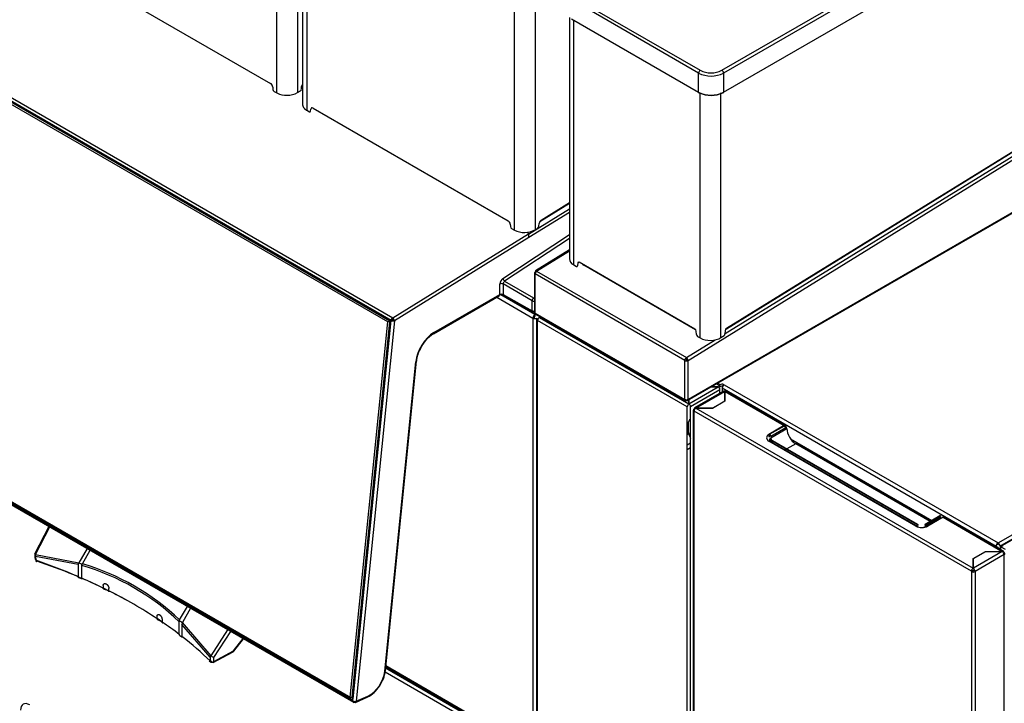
# Model space of a CAD drawing. Header units: millimetres. Extents: x 0 to 287, y 0 to 200.
# Tile 33 of 38: x 221 to 256, y 97 to 121. Entities that reach past the tile are written whole.
import ezdxf

# ---------------------------------------------------------------- set-up
doc = ezdxf.new("R2010")
doc.units = ezdxf.units.MM
doc.layers.add('134.133_BW4_CTM-', color=7, linetype='Continuous')
doc.layers.add('Standard', color=7, linetype='Continuous')

# ---------------------------------------------------------------- blocks, each defined once
blk = doc.blocks.new('SE')
at = {"layer": '134.133_BW4_CTM-', "color": 7, "linetype": 'Continuous'}
for p, q in [((245.809, 119.483), (269.426, 133.118)), ((269.485, 133.019), (245.868, 119.383)), ((245.868, 118.713), (269.524, 132.371)), ((230.134, 118.684), (230.134, 127.319)), ((230.864, 127.319), (230.864, 118.698)), ((231.037, 126.804), (231.037, 118.285)), ((231.188, 126.698), (231.188, 118.075)), ((245.969, 110.38), (269.402, 124.854)), ((269.407, 124.865), (245.973, 110.391)), ((244.62, 109.263), (269.604, 124.695)), ((245.92, 110.205), (269.463, 124.747)), ((245.946, 110.364), (269.191, 124.721)), ((223.041, 122.983), (229.914, 119.015)), ((238.501, 113.853), (238.501, 122.489)), ((239.231, 122.489), (239.231, 113.867)), ((244.603, 107.846), (269.659, 122.312)), ((269.676, 122.35), (244.62, 107.884)), ((244.991, 119.383), (240.547, 121.949)), ((240.606, 122.048), (245.05, 119.483)), ((240.442, 121.346), (240.442, 112.84)), ((240.508, 121.301), (244.991, 118.713)), ((240.593, 112.625), (240.593, 121.251)), ((234.158, 110.67), (217.778, 120.127)), ((217.82, 120.08), (234.112, 110.674)), ((217.825, 120.066), (234.117, 110.66)), ((217.834, 120.219), (234.215, 110.762)), ((234.044, 110.616), (217.817, 119.985)), ((244.991, 118.713), (244.991, 119.383)), ((245.868, 119.383), (245.868, 118.713)), ((231.037, 118.98), (231.026, 118.973)), ((229.991, 118.89), (229.997, 118.806)), ((230.038, 118.739), (230.134, 118.684)), ((230.864, 118.698), (230.962, 118.758)), ((231.001, 118.825), (231.008, 118.913)), ((245.048, 110.053), (245.048, 118.693)), ((245.779, 110.067), (245.779, 118.693)), ((255.54, 102.836), (282.762, 118.553)), ((282.975, 118.521), (255.652, 102.746)), ((283.02, 118.516), (255.697, 102.741)), ((231.188, 118.075), (231.284, 118.019)), ((231.325, 118.039), (231.331, 118.116)), ((231.408, 118.152), (238.281, 114.184)), ((240.442, 114.796), (239.396, 114.149)), ((239.444, 114.195), (240.442, 114.812)), ((239.448, 114.206), (240.442, 114.821)), ((239.001, 113.713), (240.442, 114.604)), ((240.442, 114.475), (239.016, 113.593)), ((238.358, 114.059), (238.364, 113.976)), ((238.405, 113.908), (238.501, 113.853)), ((238.998, 113.721), (238.98, 113.782)), ((239.231, 113.867), (239.329, 113.927)), ((239.368, 113.994), (239.375, 114.083)), ((234.215, 110.762), (238.998, 113.721)), ((239.016, 113.593), (234.276, 110.661)), ((238.097, 112.154), (240.442, 113.697)), ((240.442, 113.557), (238.159, 112.055)), ((239.016, 113.593), (239.016, 113.593)), ((240.442, 113.153), (239.244, 112.413)), ((239.286, 112.409), (240.442, 113.123)), ((244.856, 110.368), (240.785, 112.718)), ((239.229, 112.376), (239.284, 112.41)), ((239.229, 112.308), (239.229, 112.376)), ((239.286, 112.409), (244.56, 109.364)), ((240.593, 112.625), (240.689, 112.57)), ((240.738, 112.695), (240.73, 112.59)), ((244.882, 110.344), (240.951, 112.613)), ((241.056, 112.561), (241.049, 112.557)), ((238.159, 112.055), (239.18, 111.466)), ((239.205, 112.342), (239.205, 110.963)), ((239.229, 110.929), (239.229, 112.308)), ((244.503, 109.263), (239.229, 112.308)), ((241.484, 112.305), (241.492, 112.31)), ((241.508, 112.291), (241.516, 112.296)), ((241.616, 112.239), (241.608, 112.234)), ((241.716, 112.181), (241.708, 112.176)), ((237.987, 111.579), (237.987, 111.955)), ((238.104, 111.955), (238.104, 111.58)), ((239.125, 111.367), (238.104, 111.955)), ((235.652, 110.203), (237.97, 111.541)), ((235.669, 110.241), (237.987, 111.579)), ((237.882, 111.491), (239.154, 110.756)), ((239.22, 110.879), (238.019, 111.572)), ((238.104, 111.58), (239.125, 111.011)), ((238.121, 111.542), (239.143, 110.972)), ((239.125, 111.011), (239.125, 111.367)), ((239.18, 111.432), (239.157, 111.445)), ((239.18, 111.466), (239.205, 111.482)), ((239.203, 111.448), (239.18, 111.432)), ((239.183, 110.977), (239.125, 111.009)), ((239.205, 110.989), (239.183, 110.977)), ((232.816, 97.267), (234.158, 110.67)), ((234.276, 110.661), (232.933, 97.258)), ((234.127, 110.66), (234.112, 110.669)), ((234.175, 110.718), (234.219, 110.692)), ((234.22, 110.663), (234.202, 110.655)), ((234.21, 110.758), (234.205, 110.701)), ((234.219, 110.692), (234.216, 110.661)), ((234.219, 110.653), (234.22, 110.663)), ((239.154, 110.756), (239.154, 95.506)), ((239.213, 110.79), (239.17, 110.815)), ((239.18, 110.834), (239.22, 110.811)), ((239.213, 110.74), (239.213, 110.79)), ((239.22, 110.935), (239.22, 110.879)), ((239.22, 110.874), (239.22, 110.879)), ((239.22, 110.874), (239.22, 110.811)), ((239.229, 110.929), (244.503, 107.884)), ((239.246, 110.891), (244.52, 107.846)), ((239.293, 95.506), (239.293, 110.756)), ((239.294, 110.708), (239.294, 84.649)), ((239.318, 110.674), (239.318, 110.742)), ((244.592, 107.629), (239.318, 110.674)), ((239.318, 84.615), (239.318, 110.674)), ((239.385, 110.771), (244.642, 107.736)), ((239.385, 110.771), (239.453, 110.771)), ((232.72, 97.399), (234.044, 110.616)), ((234.103, 110.612), (232.779, 97.394)), ((234.136, 110.621), (232.805, 97.335)), ((234.143, 110.61), (232.812, 97.325)), ((234.075, 110.632), (234.044, 110.616)), ((234.075, 110.632), (234.103, 110.612)), ((234.142, 110.629), (234.103, 110.612)), ((234.141, 110.612), (234.143, 110.626)), ((244.911, 110.176), (244.903, 110.291)), ((245.928, 110.315), (245.919, 110.195)), ((244.56, 109.364), (245.568, 109.987)), ((244.952, 110.108), (245.048, 110.053)), ((245.779, 110.067), (245.888, 110.135)), ((244.503, 107.884), (244.503, 109.263)), ((244.579, 109.291), (244.522, 109.324)), ((244.554, 109.305), (244.554, 109.361)), ((244.579, 109.25), (244.579, 109.349)), ((244.62, 107.884), (244.62, 109.263)), ((233.933, 98.311), (235.026, 109.212)), ((233.957, 98.337), (235.05, 109.238)), ((244.651, 107.731), (245.682, 108.327)), ((245.741, 108.225), (244.709, 107.629)), ((245.682, 108.327), (245.436, 108.327)), ((245.442, 108.33), (245.688, 108.33)), ((245.741, 108.361), (245.618, 108.432)), ((245.699, 108.432), (245.659, 108.455)), ((245.676, 108.33), (245.741, 108.293)), ((245.688, 108.33), (245.741, 108.361)), ((245.741, 108.225), (245.741, 108.293)), ((245.741, 108.102), (245.741, 108.225)), ((245.817, 108.432), (245.832, 108.441)), ((245.832, 108.373), (245.817, 108.364)), ((255.466, 102.708), (245.817, 108.279)), ((245.817, 108.279), (245.817, 108.147)), ((245.832, 108.441), (245.891, 108.407)), ((245.847, 108.364), (245.832, 108.373)), ((245.891, 108.407), (255.54, 102.836)), ((244.562, 107.85), (244.503, 107.884)), ((244.62, 107.884), (244.562, 107.85)), ((244.642, 107.736), (244.642, 107.868)), ((244.651, 107.873), (244.651, 107.731)), ((245.871, 108.178), (244.846, 107.586)), ((244.895, 107.585), (245.911, 108.171)), ((245.911, 108.171), (245.911, 108.176)), ((245.911, 107.834), (245.911, 108.171)), ((245.919, 108.171), (247.994, 106.973)), ((245.919, 108.171), (245.919, 107.832)), ((248.035, 106.979), (245.963, 108.175)), ((244.592, 81.57), (244.592, 107.629)), ((244.642, 107.736), (244.642, 107.726)), ((244.709, 81.57), (244.709, 107.629)), ((244.828, 107.546), (244.895, 107.585)), ((244.828, 107.538), (244.828, 107.546)), ((244.828, 107.466), (244.828, 107.538)), ((244.892, 107.58), (254.662, 101.939)), ((245.482, 107.58), (244.892, 107.58)), ((244.895, 107.585), (245.479, 107.585)), ((245.479, 107.585), (245.911, 107.834)), ((245.919, 107.832), (245.482, 107.58)), ((245.853, 107.801), (245.853, 107.794)), ((244.802, 107.502), (244.802, 78.703)), ((244.828, 107.466), (244.831, 107.465)), ((244.828, 107.466), (244.828, 78.667)), ((254.601, 101.832), (244.831, 107.473)), ((244.831, 107.465), (244.831, 107.473)), ((244.632, 107.091), (244.592, 107.068)), ((244.592, 107.068), (244.632, 107.091)), ((244.622, 107.032), (244.592, 107.015)), ((244.621, 106.87), (244.592, 106.853)), ((244.621, 107.006), (244.621, 106.816)), ((247.466, 106.669), (247.986, 106.97)), ((247.493, 106.661), (248.013, 106.961)), ((248.057, 106.885), (247.537, 106.584)), ((247.537, 106.533), (248.101, 106.859)), ((248.069, 106.93), (248.068, 106.93)), ((248.069, 106.922), (248.069, 106.84)), ((216.435, 106.724), (232.816, 97.267)), ((216.452, 106.677), (232.832, 97.22)), ((232.773, 97.303), (216.48, 106.709)), ((216.492, 106.767), (232.72, 97.399)), ((232.745, 97.375), (216.518, 106.744)), ((244.637, 106.697), (244.592, 106.671)), ((244.643, 106.674), (244.592, 106.644)), ((247.466, 106.669), (247.466, 106.574)), ((247.466, 106.574), (247.531, 106.612)), ((252.678, 103.48), (247.493, 106.474)), ((252.709, 103.483), (247.524, 106.477)), ((247.806, 106.74), (247.85, 106.714)), ((248.23, 106.495), (253.209, 103.62)), ((239.293, 106.402), (239.294, 106.404)), ((244.592, 106.289), (244.709, 106.357)), ((244.592, 106.126), (244.709, 106.194)), ((252.647, 103.426), (247.468, 106.416)), ((252.722, 103.403), (247.537, 106.397)), ((248.082, 106.133), (248.038, 106.108)), ((248.41, 106.323), (248.1, 106.144)), ((253.15, 103.587), (248.41, 106.323)), ((253.168, 103.597), (248.442, 106.326)), ((239.294, 105.43), (239.293, 105.43)), ((239.294, 104.009), (239.293, 104.009)), ((239.293, 104.009), (239.294, 104.009)), ((239.294, 103.956), (239.293, 103.956)), ((239.294, 103.794), (239.293, 103.794)), ((253.522, 103.729), (252.958, 103.403)), ((253.491, 103.783), (252.971, 103.483)), ((253.522, 103.78), (253.002, 103.48)), ((253.599, 103.737), (253.059, 103.426)), ((253.599, 103.737), (255.686, 102.532)), ((255.73, 102.536), (253.642, 103.742)), ((222.105, 103.414), (221.603, 102.435)), ((221.635, 102.421), (222.135, 103.396)), ((239.294, 103.612), (239.293, 103.612)), ((239.294, 103.585), (239.293, 103.585)), ((252.678, 103.48), (252.722, 103.454)), ((252.958, 103.454), (253.002, 103.48)), ((253.213, 103.551), (253.168, 103.576)), ((253.231, 103.561), (253.187, 103.587)), ((253.227, 103.61), (253.271, 103.584)), ((239.293, 103.23), (239.294, 103.23)), ((239.293, 103.067), (239.294, 103.067)), ((255.54, 102.666), (255.466, 102.708)), ((255.54, 102.768), (255.495, 102.793)), ((255.584, 102.793), (255.54, 102.768)), ((255.54, 102.666), (255.54, 102.646)), ((255.636, 102.721), (255.613, 102.708)), ((255.634, 102.705), (255.697, 102.741)), ((255.634, 102.696), (255.705, 102.737)), ((255.634, 102.696), (255.787, 102.608)), ((255.634, 102.615), (255.634, 102.69)), ((255.705, 102.737), (255.697, 102.741)), ((221.616, 102.427), (221.617, 102.43)), ((221.622, 102.291), (221.616, 102.427)), ((221.635, 102.421), (223.156, 102.133)), ((223.134, 102.075), (221.635, 102.356)), ((221.635, 102.356), (221.641, 102.22)), ((223.448, 102.638), (223.156, 102.133)), ((223.288, 102.095), (223.563, 102.572)), ((254.662, 102.28), (255.099, 102.532)), ((255.686, 102.527), (254.671, 101.941)), ((254.671, 102.278), (255.103, 102.527)), ((255.752, 102.423), (254.727, 101.831)), ((255.096, 102.53), (255.102, 102.527)), ((255.099, 102.532), (255.686, 102.532)), ((255.103, 102.527), (255.686, 102.527)), ((255.54, 102.532), (255.54, 102.527)), ((255.605, 102.656), (255.605, 102.609)), ((255.605, 102.532), (255.605, 102.527)), ((255.634, 102.615), (255.634, 102.592)), ((255.634, 102.532), (255.634, 102.527)), ((255.748, 102.496), (255.686, 102.532)), ((255.752, 102.489), (255.736, 102.48)), ((255.752, 102.489), (255.752, 102.423)), ((255.752, 102.423), (255.752, 102.418)), ((255.752, 73.615), (255.752, 102.418)), ((221.622, 102.291), (221.637, 102.301)), ((223.134, 102.075), (223.134, 101.648)), ((223.156, 102.133), (223.149, 102.117)), ((223.265, 102.037), (223.266, 102.054)), ((223.265, 101.591), (223.265, 102.037)), ((223.267, 101.563), (223.267, 102.059)), ((254.662, 101.939), (254.662, 102.28)), ((254.671, 101.941), (254.671, 102.278)), ((254.601, 101.832), (254.601, 101.824)), ((254.601, 101.824), (254.603, 101.822)), ((254.603, 101.822), (254.603, 73.023)), ((254.612, 101.88), (254.648, 101.859)), ((254.711, 101.888), (254.648, 101.851)), ((254.648, 101.851), (254.648, 101.859)), ((254.65, 101.85), (254.648, 101.851)), ((254.65, 101.85), (254.65, 101.808)), ((254.671, 101.941), (254.671, 101.934)), ((254.727, 101.822), (254.727, 101.831)), ((254.727, 101.822), (254.727, 73.023)), ((224.018, 101.33), (224.018, 101.244)), ((224.221, 101.144), (224.221, 101.228)), ((226.708, 100.121), (226.983, 100.597)), ((225.918, 100.164), (225.918, 100.248)), ((227.099, 100.53), (226.807, 100.025)), ((226.093, 100.133), (226.093, 100.047)), ((226.697, 100.073), (226.694, 100.057)), ((226.694, 99.612), (226.694, 100.057)), ((227.787, 98.804), (226.792, 99.962)), ((226.792, 99.962), (226.792, 99.536)), ((226.798, 100.01), (226.807, 100.025)), ((227.817, 98.852), (226.807, 100.025)), ((227.817, 98.852), (228.411, 99.773)), ((227.915, 98.79), (228.512, 99.715)), ((228.609, 99.03), (228.948, 99.463)), ((228.618, 99.017), (228.961, 99.455)), ((227.894, 98.625), (228.592, 98.994)), ((227.911, 98.66), (228.609, 99.03)), ((227.751, 98.681), (227.796, 98.639)), ((227.787, 98.804), (227.783, 98.674)), ((227.855, 98.63), (227.911, 98.66)), ((227.911, 98.66), (227.915, 98.79)), ((239.154, 95.506), (233.973, 98.497)), ((239.153, 95.277), (233.947, 98.282)), ((233.967, 98.434), (239.224, 95.399)), ((233.97, 98.466), (239.175, 95.461)), ((232.747, 97.378), (232.72, 97.399)), ((232.747, 97.378), (232.745, 97.375)), ((232.779, 97.394), (232.747, 97.378)), ((232.779, 97.394), (232.812, 97.409)), ((232.867, 97.22), (232.816, 97.25)), ((232.931, 97.249), (232.867, 97.22)), ((232.907, 97.216), (233.317, 97.394)), ((232.933, 97.258), (233.342, 97.436))]:
    blk.add_line(p, q, dxfattribs=at)
for centre, radius, start, end in [((245.121, 119.373), 0.131, 123.1564, 175.6889), ((245.429, 120.272), 0.991, 243.7205, 296.2795), ((245.429, 120.23), 0.838, 243.0621, 296.9379), ((245.738, 119.373), 0.131, 4.3111, 56.8436), ((230.485, 119.395), 0.793, 243.7056, 298.545), ((245.429, 119.597), 0.987, 243.6017, 296.3983), ((245.429, 119.493), 0.897, 242.8414, 297.1586), ((238.852, 114.564), 0.793, 243.7056, 298.545), ((238.232, 111.95), 0.128, 124.8362, 177.4738), ((236.297, 109.17), 1.218, 121.986, 155.2874), ((236.174, 109.122), 1.131, 150.4555, 174.0922), ((247.843, 106.482), 0.356, 182.6869, 193.4604), ((252.84, 103.636), 0.26, 273.6016, 296.8991), ((221.776, 102.387), 0.145, 166.2462, 192.4212), ((223.203, 102.074), 0.0695, 141.7557, 179.2497), ((220.948, 94.065), 8.302, 46.2047, 73.7953), ((220.932, 94.065), 8.369, 46.3535, 73.6465), ((226.779, 100.079), 0.083, 149.3919, 183.5628), ((227.046, 99.955), 0.254, 167.4898, 178.2762), ((227.88, 98.78), 0.0962, 130.9673, 165.5119), ((232.778, 98.472), 1.188, 324.7894, 353.4576), ((232.875, 98.312), 1.018, 295.7146, 328.9989)]:
    blk.add_arc(centre, radius, start, end, dxfattribs=at)
for centre, major_axis, ratio, start_param, end_param in [((229.914, 118.926), (-0.0541, 0.0939), 0.577349, 4.014951, 5.498427), ((231.084, 118.95), (-0.0542, -0.0938), 0.57735, 4.583764, 5.410521), ((230.038, 118.787), (-0.0291, 0.0505), 0.577349, 0.873358, 2.356834), ((230.96, 118.805), (-0.0292, -0.0505), 0.57735, 0.821134, 2.268928), ((231.284, 118.067), (-0.0291, 0.0505), 0.577352, 2.356832, 3.840308), ((231.408, 118.064), (0.0541, -0.0939), 0.577352, 2.356832, 3.840308), ((238.281, 114.095), (-0.0541, 0.0939), 0.577349, 4.014951, 5.498427), ((239.451, 114.119), (-0.0542, -0.0938), 0.57735, 3.962727, 5.410521), ((239.431, 114.216), (-0.0132, 0.0213), 0.556354, 2.460964, 3.90975), ((238.405, 113.956), (-0.0291, 0.0505), 0.577349, 0.873358, 2.356834), ((239.327, 113.974), (-0.0292, -0.0505), 0.57735, 0.821134, 2.268928), ((238.998, 113.653), (-0.0119, 0.0904), 0.144148, 3.974744, 5.545115), ((239, 113.649), (-0.0111, 0.085), 0.144148, 3.978897, 5.528019), ((240.959, 112.85), (0.517, 0.015), 0.596196, 3.123842, 3.90924), ((240.785, 112.663), (0.0333, -0.0578), 0.57735, 2.356804, 3.84028), ((239.288, 112.342), (0.0833, 0), 0.57735, 2.356194, 3.926991), ((239.288, 112.342), (0.0438, -0.0709), 0.556849, 2.33934, 3.910136), ((239.288, 112.342), (0.0417, 0.0722), 0.57735, 0.820305, 2.356194), ((240.689, 112.618), (-0.0291, 0.0505), 0.57735, 2.356804, 3.84028), ((241.317, 112.839), (-0.517, -0.016), 0.597148, 0.56322, 0.764816), ((238.105, 112.023), (-0.083, -0.144), 0.577514, 3.996966, 5.497665), ((238.156, 112.12), (0.0458, -0.0696), 0.53567, 3.894438, 5.447781), ((238.046, 111.921), (-0.0833, 0), 0.57735, 3.944444, 5.497787), ((237.928, 111.613), (-0.0417, 0.0722), 0.57735, 3.141593, 3.926991), ((238.046, 111.477), (0.167, 0), 0.57735, 1.208888, 1.939033), ((238.046, 111.545), (-0.0833, 0), 0.57735, 3.944444, 5.497787), ((238.162, 111.615), (0.0406, 0.0728), 0.567186, 2.347619, 3.141593), ((239.183, 111.401), (-0.0416, -0.0722), 0.557716, 3.996377, 5.497076), ((239.183, 111.401), (-0.0833, 0), 0.57735, 0.802851, 1.829243), ((239.183, 111.401), (-0.0458, 0.0696), 0.53567, 5.026715, 5.447781), ((239.183, 111.045), (0.0406, 0.0728), 0.567186, 2.347619, 3.918415), ((239.183, 111.045), (-0.0833, 0), 0.57735, 0.802851, 1.829243), ((234.13, 110.682), (0.0125, 0.0216), 0.57735, 2.234021, 3.787364), ((234.108, 110.631), (-0.02, 0.0458), 0.643602, 3.996216, 5.566707), ((234.217, 110.695), (0.0417, 0.0722), 0.57735, 0.821134, 2.234021), ((234.217, 110.695), (-0.0829, 0.0083), 0.502685, 0.839458, 2.410254), ((234.217, 110.695), (-0.0438, 0.0709), 0.556354, 3.909751, 5.480547), ((239.224, 110.796), (-0.0492, -0.0852), 0.57735, 3.986951, 5.497787), ((239.224, 110.796), (0.0983, 0), 0.57735, 3.926991, 5.497787), ((239.183, 111.045), (-0.0417, 0.0722), 0.57735, 2.356194, 2.740583), ((239.288, 110.963), (0.0833, 0), 0.57735, 3.141593, 3.926991), ((239.288, 110.963), (0.0417, 0.0722), 0.57735, 2.356194, 3.141593), ((239.377, 110.708), (0.0833, 0), 0.57735, 2.356194, 3.926991), ((239.377, 110.708), (-0.0417, -0.0722), 0.57735, 4.068888, 5.497787), ((239.385, 110.703), (-0.118, 0), 0.57735, 4.712389, 4.854286), ((234.161, 110.618), (0.0249, -0.0025), 0.502685, 2.457286, 3.98105), ((244.917, 110.27), (0.187, 0), 0.57735, -4.349643, -4.285579), ((244.856, 110.313), (0.0333, -0.0578), 0.57735, 0.873327, 2.356804), ((245.975, 110.337), (0.0333, 0.0577), 0.57735, 0.820305, 2.268928), ((245.956, 110.401), (-0.0131, 0.0213), 0.556849, 2.506705, 3.910136), ((235.669, 109.492), (-0.458, -0.794), 0.57735, 3.926991, 5.375614), ((235.61, 110.275), (-0.0417, 0.0722), 0.57735, 3.133528, 3.926991), ((244.952, 110.156), (-0.0291, 0.0505), 0.57735, 0.873327, 2.356804), ((245.413, 110.278), (-0.517, -0.015), 0.596196, 0.767648, 2.338444), ((245.878, 110.175), (-0.0292, -0.0505), 0.57735, 1.024461, 2.268928), ((244.562, 109.297), (0.0417, 0.0722), 0.57735, 0.820305, 2.356194), ((244.562, 109.297), (0.0833, 0), 0.57735, 3.926991, 5.497787), ((244.562, 109.297), (0.0438, -0.0709), 0.556849, 0.768544, 2.33934), ((234.967, 109.246), (-0.0829, 0.0083), 0.502685, 2.410254, 3.141593), ((245.682, 108.259), (-0.0417, 0.0722), 0.57735, 3.926991, 5.497787), ((245.758, 108.466), (0.0833, 0), 0.57735, 3.926991, 5.497787), ((245.758, 108.398), (-0.0833, 0), 0.57735, 1.196915, 2.356194), ((245.891, 108.321), (0.0521, 0.0902), 0.57735, 0.785398, 2.356194), ((244.562, 107.918), (0.0417, 0.0722), 0.57735, 2.356194, 3.926991), ((244.562, 107.918), (0.0833, 0), 0.57735, 3.926991, 5.497787), ((244.562, 107.918), (-0.0417, 0.0722), 0.57735, 2.356194, 3.926991), ((245.915, 108.102), (0.0437, -0.0758), 0.57735, 2.423589, 3.141593), ((245.915, 108.097), (0.0875, 0), 0.57735, 1.523159, 1.618433), ((245.919, 108.1), (-0.0437, -0.0758), 0.57735, 3.141593, 3.926991), ((244.651, 107.663), (0.0417, 0.0722), 0.57735, 0.927295, 2.356194), ((244.651, 107.663), (0.0417, -0.0722), 0.57735, 0.785398, 2.356194), ((244.89, 107.502), (0.0875, 0), 0.57735, 2.35595, 3.926991), ((244.89, 107.51), (0.0437, -0.0758), 0.57735, 2.447371, 3.926991), ((244.892, 107.509), (-0.0437, -0.0758), 0.57735, 3.926991, 5.497787), ((244.895, 107.513), (-0.124, 0), 0.57735, 4.712389, 4.803565), ((244.916, 106.836), (0.208, -0.361), 0.57735, 3.131592, 3.926991), ((247.986, 106.874), (-0.058, -0.101), 0.57735, 2.356194, 3.926991), ((247.933, 106.742), (-0.062, -0.108), 0.57735, 2.557552, 3.131592), ((248.013, 106.91), (-0.0312, 0.0541), 0.57735, 3.926991, 5.497787), ((248.007, 106.894), (-0.0437, -0.0758), 0.57735, 2.356194, 3.069852), ((248.41, 106.68), (0.219, -0.379), 0.57735, 3.926991, 5.497787), ((244.916, 106.646), (-0.208, 0.361), 0.57735, 0.785398, 1.580797), ((247.674, 106.535), (0.292, 0), 0.57735, 2.356194, 3.926991), ((247.493, 106.61), (-0.0312, 0.0541), 0.57735, 3.926991, 5.497787), ((247.493, 106.423), (-0.0312, -0.0541), 0.57735, 3.141593, 3.926991), ((248.41, 106.272), (-0.0312, -0.0541), 0.57735, 3.141593, 3.926991), ((247.214, 106.19), (-1.833, 0), 0.57735, -3.343818, -3.288863), ((249.528, 105.751), (0.167, 0), 0.57735, 2.400492, 2.750268), ((251.649, 104.527), (-0.167, 0), 0.57735, 1.962121, 2.311897), ((253.522, 103.729), (0.0312, -0.0541), 0.57735, 2.356194, 3.141593), ((253.213, 103.908), (-0.219, 0.379), 0.57735, 3.820131, 3.926991), ((253.599, 103.666), (-0.0437, -0.0758), 0.57735, 3.141593, 3.926991), ((252.853, 103.545), (0.292, 0), 0.57735, 3.926991, 5.497787), ((252.678, 103.429), (-0.0312, -0.0541), 0.57735, 2.356194, 3.926991), ((253.002, 103.429), (0.0312, -0.0541), 0.57735, 2.356194, 3.926991), ((255.54, 102.751), (-0.0521, -0.0902), 0.57735, 3.926991, 5.497787), ((255.54, 102.751), (-0.0521, 0.0902), 0.57735, 3.926991, 5.497787), ((255.705, 102.656), (0.1, 0), 0.57735, 2.439625, 3.926991), ((255.705, 102.65), (-0.1, 0.0505), 0.059005, -0.755578, -0.672147), ((255.697, 102.668), (0.045, -0.0779), 0.57735, 2.356194, 3.926991), ((221.677, 102.397), (0.0742, -0.038), 0.035246, 2.185396, 3.756193), ((255.159, 102.409), (0.219, 0.379), 0.57735, -4.384712, -4.363587), ((255.686, 102.461), (-0.0437, -0.0758), 0.57735, 2.356194, 3.926991), ((255.686, 102.456), (0.124, 0), 0.57735, 1.503402, 1.570796), ((255.69, 102.458), (-0.0437, 0.0758), 0.57735, 3.926991, 5.430393), ((255.69, 102.453), (-0.0875, 0), 0.57735, 2.356194, 3.926991), ((221.683, 102.261), (0.0444, -0.0705), 0.601757, 3.947607, 4.695487), ((212.725, 93.526), (17.499, 0), 0.57735, 0.93377, 1.036205), ((221.683, 102.261), (0.027, 0.0789), 0.415997, 2.258666, 3.829463), ((212.725, 93.458), (17.583, 0), 0.57735, 0.859785, 1.036205), ((223.175, 102.081), (-0.0913, 0.0245), 0.317837, 3.077079, 5.08694), ((255.152, 102.252), (-0.47, 0), 0.57735, -0.157672, -0.128092), ((254.662, 101.868), (0.0437, 0.0758), 0.57735, 0.785398, 2.356194), ((254.665, 101.858), (-0.0875, 0), 0.57735, 0.785398, 2.356439), ((254.665, 101.866), (0.0437, -0.0758), 0.57735, 0.785398, 2.265018), ((212.725, 93.526), (17.499, 0), 0.57735, 0.869306, 0.924403), ((212.725, 93.526), (17.499, 0), 0.57735, 0.716773, 0.854023), ((212.725, 93.458), (17.583, 0), 0.57735, 0.812591, 0.857073), ((212.725, 93.458), (17.583, 0), 0.57735, 0.707995, 0.722195), ((212.725, 93.526), (17.499, 0), 0.57735, 0.646393, 0.70149), ((226.71, 100.039), (-0.0913, 0.0245), 0.317837, 2.93696, 4.946821), ((212.725, 93.526), (17.499, 0), 0.57735, 0.534592, 0.637026), ((227.858, 98.828), (0.07, -0.0452), 0.035246, 4.097789, 5.668585), ((228.553, 99.068), (-0.039, 0.0736), 0.551865, 3.141593, 3.904506), ((228.553, 99.068), (-0.0656, 0.0514), 0.092682, 2.640176, 3.758806), ((227.855, 98.698), (0.0582, 0.0597), 0.702576, 2.517222, 4.088019), ((212.725, 93.458), (17.583, 0), 0.57735, 0.539737, 0.542465), ((212.725, 93.458), (17.583, 0), 0.57735, 0.534592, 0.539737), ((227.855, 98.698), (-0.039, 0.0736), 0.551865, 2.376891, 3.904506), ((233.407, 98.082), (-0.375, -0.649), 0.57735, 0.663225, 2.234021), ((233.874, 98.345), (-0.0829, 0.0083), 0.502685, 2.410254, 3.141593), ((221.429, 96.753), (0.229, -0.397), 0.57735, 2.356194, 3.919322), ((232.777, 97.346), (-0.02, 0.0459), 0.643214, 2.425318, 3.99581), ((232.83, 97.333), (0.0249, -0.0025), 0.502685, 3.141593, 3.98105), ((232.874, 97.292), (0.0417, 0.0722), 0.57735, 2.234021, 3.804818), ((232.874, 97.292), (-0.0829, 0.0083), 0.502685, 0.839458, 2.410254), ((232.874, 97.292), (-0.0333, 0.0764), 0.643408, 2.425216, 3.996013), ((233.283, 97.47), (-0.0333, 0.0764), 0.643408, 3.142115, 3.996013)]:
    blk.add_ellipse(centre, major_axis=major_axis, ratio=ratio, start_param=start_param, end_param=end_param, dxfattribs=at)
for points, degree in [([(244.991, 118.713), (244.99, 118.705), (244.996, 118.688), (245.013, 118.691), (245.02, 118.695)], 3), ([(245.839, 118.695), (245.846, 118.691), (245.863, 118.688), (245.869, 118.705), (245.868, 118.713)], 3), ([(247.537, 106.533), (247.508, 106.518), (247.467, 106.465), (247.508, 106.413), (247.537, 106.397)], 3), ([(224.189, 101.147), (224.175, 101.155), (224.162, 101.162)], 2), ([(226.041, 100.078), (226.055, 100.07), (226.068, 100.062)], 2)]:
    blk.add_open_spline(points, degree=degree, dxfattribs=at)
for points, knots in [([(231.037, 118.29), (231.037, 118.29), (231.037, 118.287), (231.037, 118.28), (231.038, 118.271), (231.039, 118.262), (231.041, 118.253), (231.043, 118.244), (231.045, 118.235), (231.048, 118.227), (231.052, 118.218), (231.055, 118.21), (231.059, 118.202), (231.063, 118.194), (231.068, 118.186), (231.073, 118.178), (231.078, 118.17), (231.084, 118.163), (231.089, 118.156), (231.095, 118.149), (231.101, 118.142), (231.108, 118.136), (231.114, 118.129), (231.121, 118.123), (231.128, 118.117), (231.135, 118.111), (231.143, 118.105), (231.15, 118.1), (231.157, 118.094), (231.165, 118.089), (231.173, 118.084), (231.18, 118.079), (231.186, 118.076), (231.188, 118.075)], [0.5000609, 0.5000609, 0.5000609, 0.5000609, 0.5010576, 0.5205082, 0.5397644, 0.558826, 0.5776932, 0.5963659, 0.6148441, 0.6331278, 0.6512171, 0.6691119, 0.6868123, 0.7043182, 0.7216297, 0.7387468, 0.7556694, 0.7723977, 0.7889316, 0.805271, 0.8214161, 0.8373669, 0.8531232, 0.8686853, 0.884053, 0.8992263, 0.9142054, 0.9289901, 0.9435806, 0.9579768, 0.9721788, 0.9861865, 1, 1, 1, 1]), ([(247.537, 106.533), (247.537, 106.528), (247.537, 106.518), (247.538, 106.504), (247.541, 106.488), (247.544, 106.473), (247.548, 106.458), (247.552, 106.442), (247.558, 106.427), (247.565, 106.411), (247.573, 106.396), (247.581, 106.38), (247.588, 106.369), (247.592, 106.364), (247.592, 106.363)], [0, 0, 0, 0, 0.0239645, 0.0481271, 0.072505, 0.097115, 0.1219736, 0.1470965, 0.1724991, 0.1981964, 0.2242027, 0.2505318, 0.277197, 0.2799295, 0.2799295, 0.2799295, 0.2799295]), ([(223.266, 102.054), (223.267, 102.056), (223.269, 102.06), (223.273, 102.067), (223.276, 102.074), (223.28, 102.081), (223.284, 102.088), (223.287, 102.093), (223.288, 102.095)], [0, 0, 0, 0, 0.17103, 0.33799, 0.502584, 0.666591, 0.83181, 1, 1, 1, 1]), ([(223.265, 101.591), (223.265, 101.585), (223.265, 101.579), (223.266, 101.574), (223.266, 101.569), (223.267, 101.566), (223.267, 101.564), (223.267, 101.561), (223.266, 101.561), (223.265, 101.561), (223.264, 101.561), (223.262, 101.562), (223.259, 101.564), (223.256, 101.566), (223.253, 101.569), (223.248, 101.572), (223.243, 101.575), (223.237, 101.578), (223.23, 101.581), (223.222, 101.584), (223.214, 101.587), (223.205, 101.59), (223.196, 101.593), (223.187, 101.596), (223.178, 101.599), (223.171, 101.601), (223.163, 101.605), (223.157, 101.608), (223.151, 101.612), (223.147, 101.616), (223.143, 101.62), (223.139, 101.625), (223.137, 101.63), (223.135, 101.635), (223.134, 101.639), (223.134, 101.644), (223.134, 101.648)], [0, 0, 0, 0, 0.084953, 0.084953, 0.084953, 0.170139, 0.170139, 0.170139, 0.252128, 0.252128, 0.252128, 0.329387, 0.329387, 0.329387, 0.410145, 0.410145, 0.410145, 0.500686, 0.500686, 0.500686, 0.598786, 0.598786, 0.598786, 0.697097, 0.697097, 0.697097, 0.78648, 0.78648, 0.78648, 0.865217, 0.865217, 0.865217, 0.943436, 0.943436, 0.943436, 1, 1, 1, 1]), ([(224.018, 101.33), (224.018, 101.333), (224.019, 101.339), (224.02, 101.347), (224.021, 101.355), (224.023, 101.362), (224.028, 101.372), (224.035, 101.384), (224.048, 101.394), (224.064, 101.4), (224.082, 101.401), (224.101, 101.397), (224.121, 101.389), (224.141, 101.377), (224.16, 101.361), (224.177, 101.342), (224.192, 101.322), (224.203, 101.302), (224.211, 101.283), (224.217, 101.264), (224.221, 101.246), (224.221, 101.234), (224.221, 101.228)], [0, 0, 0, 0, 0.02523, 0.050279, 0.075309, 0.100477, 0.125942, 0.188537, 0.250355, 0.312198, 0.375108, 0.438049, 0.49997, 0.561719, 0.624708, 0.687444, 0.749495, 0.800767, 0.850183, 0.899, 0.948523, 1, 1, 1, 1]), ([(224.162, 101.162), (224.16, 101.164), (224.156, 101.166), (224.149, 101.169), (224.142, 101.172), (224.132, 101.176), (224.117, 101.18), (224.097, 101.185), (224.073, 101.191), (224.05, 101.198), (224.035, 101.207), (224.027, 101.216), (224.022, 101.224), (224.019, 101.233), (224.019, 101.24), (224.018, 101.244)], [0, 0, 0, 0, 0.041856, 0.083521, 0.125174, 0.18767, 0.249968, 0.377375, 0.499288, 0.621301, 0.748691, 0.803315, 0.863108, 0.928548, 1, 1, 1, 1]), ([(224.221, 101.144), (224.221, 101.141), (224.221, 101.137), (224.222, 101.132), (224.222, 101.127), (224.223, 101.123), (224.224, 101.119), (224.225, 101.116), (224.225, 101.114), (224.226, 101.113), (224.226, 101.112), (224.227, 101.111), (224.227, 101.111), (224.227, 101.112), (224.226, 101.114), (224.223, 101.119), (224.215, 101.128), (224.204, 101.138), (224.194, 101.144), (224.189, 101.147)], [0, 0, 0, 0, 0.045377, 0.089231, 0.131641, 0.172696, 0.212493, 0.251138, 0.288747, 0.325448, 0.361377, 0.39668, 0.431509, 0.466025, 0.500393, 0.622458, 0.749855, 0.872736, 1, 1, 1, 1]), ([(225.918, 100.248), (225.918, 100.252), (225.919, 100.259), (225.92, 100.268), (225.921, 100.274), (225.922, 100.278), (225.923, 100.279), (225.923, 100.28), (225.923, 100.281), (225.924, 100.283), (225.924, 100.284), (225.926, 100.288), (225.929, 100.293), (225.931, 100.297), (225.934, 100.3), (225.935, 100.302), (225.936, 100.303), (225.937, 100.304), (225.938, 100.304), (225.94, 100.306), (225.944, 100.309), (225.95, 100.312), (225.955, 100.313), (225.958, 100.314), (225.958, 100.314), (225.959, 100.314), (225.96, 100.314), (225.96, 100.314), (225.962, 100.314), (225.963, 100.315), (225.967, 100.315), (225.972, 100.314), (225.977, 100.313), (225.981, 100.312), (225.983, 100.312), (225.986, 100.311), (225.987, 100.31), (225.988, 100.31), (225.988, 100.31), (225.991, 100.309), (225.997, 100.306), (226.005, 100.301), (226.011, 100.297), (226.015, 100.294), (226.015, 100.293), (226.017, 100.292), (226.017, 100.292), (226.02, 100.29), (226.021, 100.289), (226.025, 100.285), (226.031, 100.279), (226.036, 100.274), (226.04, 100.269), (226.042, 100.266), (226.044, 100.264), (226.045, 100.263), (226.045, 100.262), (226.046, 100.261), (226.049, 100.258), (226.054, 100.25), (226.061, 100.239), (226.065, 100.232), (226.067, 100.227), (226.068, 100.227), (226.068, 100.226), (226.068, 100.225), (226.069, 100.224), (226.071, 100.221), (226.072, 100.218), (226.075, 100.212), (226.078, 100.204), (226.081, 100.196), (226.083, 100.19), (226.084, 100.188), (226.085, 100.185), (226.085, 100.184), (226.085, 100.181), (226.087, 100.176), (226.089, 100.167), (226.09, 100.159), (226.091, 100.154), (226.091, 100.152), (226.092, 100.148), (226.092, 100.146), (226.092, 100.14), (226.093, 100.137), (226.093, 100.133)], [0, 0, 0, 0, 0.03125, 0.0625, 0.09375, 0.09375, 0.101563, 0.101563, 0.109375, 0.109375, 0.125, 0.125, 0.15625, 0.1875, 0.1875, 0.203125, 0.210937, 0.210937, 0.21875, 0.21875, 0.25, 0.28125, 0.3125, 0.3125, 0.320312, 0.324219, 0.324219, 0.328125, 0.328125, 0.34375, 0.34375, 0.375, 0.40625, 0.40625, 0.421875, 0.429687, 0.433594, 0.433594, 0.4375, 0.4375, 0.46875, 0.5, 0.53125, 0.53125, 0.539062, 0.539062, 0.546875, 0.546875, 0.5625, 0.5625, 0.59375, 0.625, 0.625, 0.640625, 0.648437, 0.648437, 0.652344, 0.652344, 0.65625, 0.6875, 0.71875, 0.75, 0.75, 0.753906, 0.753906, 0.757812, 0.757812, 0.765625, 0.78125, 0.78125, 0.8125, 0.84375, 0.84375, 0.859375, 0.859375, 0.867187, 0.867187, 0.875, 0.90625, 0.9375, 0.9375, 0.953125, 0.953125, 0.96875, 0.96875, 1, 1, 1, 1]), ([(226.041, 100.078), (226.039, 100.079), (226.035, 100.082), (226.028, 100.085), (226.02, 100.088), (226.013, 100.091), (226.001, 100.096), (225.985, 100.102), (225.967, 100.108), (225.952, 100.115), (225.941, 100.121), (225.932, 100.129), (225.925, 100.139), (225.919, 100.15), (225.919, 100.159), (225.918, 100.164)], [0, 0, 0, 0, 0.051751, 0.102417, 0.152254, 0.201535, 0.250539, 0.377916, 0.500093, 0.574687, 0.650867, 0.730205, 0.814092, 0.903703, 1, 1, 1, 1]), ([(226.093, 100.047), (226.093, 100.044), (226.093, 100.04), (226.093, 100.034), (226.094, 100.029), (226.095, 100.025), (226.097, 100.022), (226.098, 100.019), (226.1, 100.016), (226.102, 100.013), (226.105, 100.014), (226.106, 100.018), (226.104, 100.026), (226.098, 100.037), (226.091, 100.045), (226.084, 100.051), (226.077, 100.056), (226.071, 100.06), (226.068, 100.062)], [0, 0, 0, 0, 0.041566, 0.081131, 0.118752, 0.154497, 0.188443, 0.220681, 0.251317, 0.337296, 0.419838, 0.50113, 0.622878, 0.750255, 0.812445, 0.874918, 0.937311, 1, 1, 1, 1]), ([(226.694, 99.612), (226.694, 99.605), (226.695, 99.599), (226.698, 99.593), (226.701, 99.587), (226.705, 99.581), (226.71, 99.576), (226.715, 99.571), (226.721, 99.566), (226.727, 99.562), (226.733, 99.558), (226.74, 99.555), (226.746, 99.551), (226.753, 99.548), (226.76, 99.544), (226.766, 99.541), (226.773, 99.537), (226.779, 99.533), (226.784, 99.529), (226.789, 99.524), (226.794, 99.52), (226.797, 99.516)], [0, 0, 0, 0, 0.0849533, 0.0849533, 0.0849533, 0.1701388, 0.1701388, 0.1701388, 0.2521281, 0.2521281, 0.2521281, 0.3293869, 0.3293869, 0.3293869, 0.4101448, 0.4101448, 0.4101448, 0.5006864, 0.5006864, 0.5006864, 0.5978175, 0.5978175, 0.5978175, 0.5978175]), ([(226.802, 99.506), (226.802, 99.505), (226.801, 99.504), (226.8, 99.505), (226.799, 99.506), (226.798, 99.508), (226.796, 99.511), (226.795, 99.514), (226.794, 99.519), (226.793, 99.524), (226.793, 99.527), (226.792, 99.531), (226.792, 99.536)], [0.7115377, 0.7115377, 0.7115377, 0.7115377, 0.7864798, 0.7864798, 0.7864798, 0.8652171, 0.8652171, 0.8652171, 0.9434359, 0.9434359, 0.9434359, 1, 1, 1, 1])]:
    blk.add_open_spline(points, degree=3, knots=knots, dxfattribs=at)

msp = doc.modelspace()

# ---------------------------------------------------------------- block references
at = {"layer": 'Standard'}
msp.add_blockref('SE', (0, 0), dxfattribs=at)

doc.saveas('drawing.dxf')
